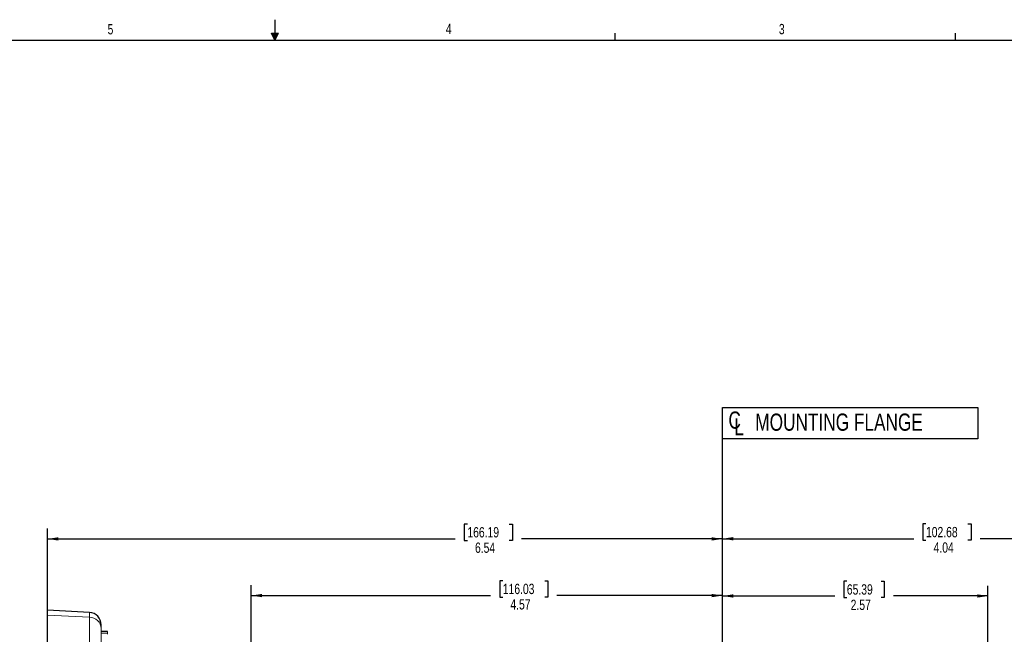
# Model space of a CAD drawing. Header units: inches. Extents: x 0.3 to 34.1, y 0.2 to 21.7.
# Tile 27 of 36: x 13.9 to 25.9, y 14.2 to 21.7. Entities that reach past the tile are written whole.
import ezdxf

# ---------------------------------------------------------------- set-up
doc = ezdxf.new("R2010")
doc.units = ezdxf.units.IN
doc.header["$MEASUREMENT"] = 0
doc.layers.add('SLD-0', color=7, linetype='Continuous', lineweight=25)
doc.styles.add('SLDTEXTSTYLE0', font='TXT', dxfattribs={"width": 0.75})
doc.dimstyles.new('SLDDIMSTYLE0', dxfattribs={"dimtxt": 0.125, "dimasz": 0.13, "dimexe": 0, "dimexo": 0.0625, "dimgap": 0.03125, "dimtad": 0, "dimtih": 1, "dimtoh": 1, "dimlfac": 0.8, "dimrnd": 1e-09, "dimzin": 12, "dimdsep": 46, "dimtxsty": 'SLDTEXTSTYLE0', "dimsah": 1, "dimcen": 0.09, "dimadec": 0, "dimazin": 3, "dimtfac": 1, "dimtofl": 0, "dimtmove": 0, "dimatfit": 3, "dimfxl": 1, "dimfrac": 2, "dimtolj": 1, "dimtzin": 12, "dimarcsym": 0})

# ---------------------------------------------------------------- blocks, each defined once
blk = doc.blocks.new('_D_6')
at = {"layer": 'SLD-0'}
for p, q in [((19.356, 15.542), (19.318, 15.542)), ((19.318, 15.542), (19.318, 15.344)), ((19.864, 15.542), (19.902, 15.542)), ((19.902, 15.542), (19.902, 15.344)), ((14.268, 13.649), (14.268, 15.487)), ((14.268, 15.362), (19.208, 15.362)), ((19.318, 15.344), (19.356, 15.344)), ((19.902, 15.344), (19.864, 15.344)), ((22.447, 15.362), (20.011, 15.362))]:
    blk.add_line(p, q, dxfattribs=at)
for points in [[(14.268, 15.362), (14.398, 15.342), (14.398, 15.382)], [(22.447, 15.362), (22.317, 15.382), (22.317, 15.342)]]:
    blk.add_solid(points, dxfattribs=at)
at = {"layer": 'SLD-0', "char_height": 0.125, "attachment_point": 1, "style": 'SLDTEXTSTYLE0'}
for s, insert in [('166.19', (19.356, 15.505)), ('6.54', (19.448, 15.318))]:
    blk.add_mtext(s, dxfattribs=dict(at, insert=insert))
blk = doc.blocks.new('_D_7')
at = {"layer": 'SLD-0'}
for p, q in [((16.737, 12.976), (16.737, 14.8)), ((19.785, 14.855), (19.747, 14.855)), ((19.747, 14.855), (19.747, 14.657)), ((20.293, 14.855), (20.331, 14.855)), ((20.331, 14.855), (20.331, 14.657)), ((16.737, 14.675), (19.637, 14.675)), ((19.747, 14.657), (19.785, 14.657)), ((20.331, 14.657), (20.293, 14.657)), ((22.447, 14.675), (20.44, 14.675))]:
    blk.add_line(p, q, dxfattribs=at)
for points in [[(16.737, 14.675), (16.867, 14.655), (16.867, 14.695)], [(22.447, 14.675), (22.317, 14.695), (22.317, 14.655)]]:
    blk.add_solid(points, dxfattribs=at)
at = {"layer": 'SLD-0', "char_height": 0.125, "attachment_point": 1, "style": 'SLDTEXTSTYLE0'}
for s, insert in [('116.03', (19.785, 14.818)), ('4.57', (19.877, 14.631))]:
    blk.add_mtext(s, dxfattribs=dict(at, insert=insert))
blk = doc.blocks.new('_D_8')
at = {"layer": 'SLD-0'}
for p, q in [((23.955, 14.85), (23.917, 14.85)), ((23.917, 14.85), (23.917, 14.651)), ((24.371, 14.85), (24.409, 14.85)), ((24.409, 14.85), (24.409, 14.651)), ((25.665, 13.996), (25.665, 14.795)), ((22.447, 14.67), (23.808, 14.67)), ((23.917, 14.651), (23.955, 14.651)), ((24.409, 14.651), (24.371, 14.651)), ((25.665, 14.67), (24.519, 14.67))]:
    blk.add_line(p, q, dxfattribs=at)
for points in [[(22.447, 14.67), (22.577, 14.65), (22.577, 14.69)], [(25.665, 14.67), (25.535, 14.69), (25.535, 14.65)]]:
    blk.add_solid(points, dxfattribs=at)
at = {"layer": 'SLD-0', "char_height": 0.125, "attachment_point": 1, "style": 'SLDTEXTSTYLE0'}
for s, insert in [('65.39', (23.955, 14.812)), ('2.57', (24.001, 14.625))]:
    blk.add_mtext(s, dxfattribs=dict(at, insert=insert))
blk = doc.blocks.new('_D_9')
at = {"layer": 'SLD-0'}
for p, q in [((24.914, 15.544), (24.876, 15.544)), ((24.876, 15.544), (24.876, 15.346)), ((25.422, 15.544), (25.46, 15.544)), ((25.46, 15.544), (25.46, 15.346)), ((27.5, 11.076), (27.5, 15.489)), ((22.447, 15.364), (24.766, 15.364)), ((24.876, 15.346), (24.914, 15.346)), ((25.46, 15.346), (25.422, 15.346)), ((27.5, 15.364), (25.57, 15.364))]:
    blk.add_line(p, q, dxfattribs=at)
for points in [[(22.447, 15.364), (22.577, 15.344), (22.577, 15.384)], [(27.5, 15.364), (27.37, 15.384), (27.37, 15.344)]]:
    blk.add_solid(points, dxfattribs=at)
at = {"layer": 'SLD-0', "char_height": 0.125, "attachment_point": 1, "style": 'SLDTEXTSTYLE0'}
for s, insert in [('102.68', (24.914, 15.507)), ('4.04', (25.006, 15.32))]:
    blk.add_mtext(s, dxfattribs=dict(at, insert=insert))
blk = doc.blocks.new('SW_SYMBOL_MOD_CL')
at = {"layer": 'SLD-0', "color": 0, "char_height": 30.8, "attachment_point": 5, "style": 'SLDTEXTSTYLE0'}
for s, insert in [('C', (15.7, 23.6)), ('L', (23.6, 11.8))]:
    blk.add_mtext(s, dxfattribs=dict(at, insert=insert))
blk = doc.blocks.new('SW_NOTE_5')
at = {"layer": 'SLD-0', "color": 0}
for p, q in [((-0.042, -0.036), (-0.042, 0.343)), ((-0.042, 0.343), (3.054, 0.343)), ((3.054, 0.343), (3.054, -0.036)), ((3.054, -0.036), (-0.042, -0.036))]:
    blk.add_line(p, q, dxfattribs=at)
at = {"layer": 'SLD-0', "color": 0, "xscale": 0.0067592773, "yscale": 0.0067592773, "zscale": 0.0067592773}
blk.add_blockref('SW_SYMBOL_MOD_CL', (0, 0.029), dxfattribs=at)
at = {"layer": 'SLD-0', "color": 0, "insert": (0.356, 0.269), "char_height": 0.20833, "attachment_point": 1, "style": 'SLDTEXTSTYLE0'}
blk.add_mtext('MOUNTING FLANGE', dxfattribs=at)

msp = doc.modelspace()

# ---------------------------------------------------------------- linework, layer by layer
at = {"color": 7, "linetype": 'Continuous', "lineweight": 25}
for p, q in [((14.776, 14.471), (14.268, 14.498)), ((14.993, 14.24), (14.918, 14.24))]:
    msp.add_line(p, q, dxfattribs=at)
at = {"color": 144, "linetype": 'Continuous', "lineweight": 18}
for p, q in [((14.268, 14.498), (14.268, 14.438)), ((14.776, 14.471), (14.776, 14.413)), ((14.268, 14.438), (14.776, 14.413)), ((14.268, 14.438), (14.268, 13.929)), ((14.776, 14.413), (14.776, 13.905)), ((14.918, 14.277), (14.918, 14.321)), ((14.918, 13.768), (14.918, 14.277)), ((14.918, 14.22), (14.993, 14.22))]:
    msp.add_line(p, q, dxfattribs=at)
at = {"color": 7, "linetype": 'Continuous', "lineweight": 25}
msp.add_arc((14.768, 14.321), 0.15, 0, 87, dxfattribs=at)
at = {"color": 144, "linetype": 'Continuous', "lineweight": 18}
msp.add_arc((14.775, 14.27), 0.143, 2.5333, 89.6552, dxfattribs=at)
for points, knots in [([(14.268, 14.495), (14.268, 14.496), (14.268, 14.498), (14.268, 14.481), (14.268, 14.452), (14.268, 14.438)], [0, 0, 0, 0, 0.165107, 0.585767, 1, 1, 1, 1]), ([(14.918, 14.319), (14.918, 14.32), (14.918, 14.322), (14.918, 14.309), (14.918, 14.287), (14.918, 14.277)], [0, 0, 0, 0, 0.165106, 0.585767, 1, 1, 1, 1]), ([(14.993, 14.22), (14.993, 14.221), (14.993, 14.223), (14.993, 14.226), (14.993, 14.232), (14.993, 14.238), (14.993, 14.241), (14.993, 14.24), (14.993, 14.24)], [0, 0, 0, 0, 0.0582324, 0.1361996, 0.2919408, 0.6412233, 0.987243, 1, 1, 1, 1]), ([(14.993, 14.24), (14.993, 14.24), (14.993, 14.241), (14.993, 14.237), (14.993, 14.23), (14.993, 14.224), (14.993, 14.221), (14.993, 14.22)], [0, 0, 0, 0, 0.102242, 0.475064, 0.794261, 0.915208, 1, 1, 1, 1]), ([(14.993, 14.239), (14.993, 14.238), (14.993, 14.235), (14.993, 14.23), (14.993, 14.227)], [0, 0, 0, 0, 0.4892945, 1, 1, 1, 1]), ([(14.993, 14.22), (14.993, 14.22), (14.993, 14.219), (14.993, 14.217), (14.993, 14.216), (14.993, 14.214), (14.993, 14.211), (14.993, 14.209), (14.993, 14.208), (14.993, 14.206), (14.993, 14.206), (14.993, 14.206)], [0, 0, 0, 0, 0.0765292, 0.1597046, 0.2515466, 0.3844275, 0.5283982, 0.6633612, 0.7921869, 0.9065794, 1, 1, 1, 1])]:
    msp.add_open_spline(points, degree=3, knots=knots, dxfattribs=at)
at = {"layer": 'SLD-0'}
for p, q in [((17.023, 21.658), (17.023, 21.411)), ((16.981, 21.496), (17.067, 21.496)), ((17.023, 21.411), (16.981, 21.496)), ((17.023, 21.411), (16.989, 21.496)), ((17.023, 21.411), (17.009, 21.496)), ((17.023, 21.411), (17.036, 21.496)), ((17.023, 21.411), (17.046, 21.496)), ((17.023, 21.411), (17.067, 21.496)), ((21.148, 21.411), (21.148, 21.495)), ((25.273, 21.411), (25.273, 21.495)), ((0.523, 21.411), (33.523, 21.411)), ((22.447, 2.381), (22.447, 16.641))]:
    msp.add_line(p, q, dxfattribs=at)

# ---------------------------------------------------------------- block references
msp.add_blockref('SW_NOTE_5', (22.489, 16.613), dxfattribs=at)

# ---------------------------------------------------------------- texts
at = {"color": 7, "linetype": 'Continuous', "lineweight": 0, "char_height": 0.125, "attachment_point": 1, "style": 'SLDTEXTSTYLE0'}
for s, insert in [('5', (14.995, 21.605)), ('4', (19.095, 21.61)), ('3', (23.131, 21.607))]:
    msp.add_mtext(s, dxfattribs=dict(at, insert=insert))

# ---------------------------------------------------------------- dimensions: what is measured, and where the dimension line sits
at = {"layer": 'SLD-0'}
for base, p1, p2, picture, middle in [((22.447, 15.362), (14.268, 13.599), (22.447, 16.641), '_D_6', (19.61, 15.362)), ((22.447, 14.675), (16.737, 12.926), (22.447, 16.641), '_D_7', (20.039, 14.675)), ((25.665, 14.67), (22.447, 16.641), (25.665, 13.946), '_D_8', (24.163, 14.67)), ((22.447, 15.364), (27.5, 11.026), (22.447, 16.641), '_D_9', (25.168, 15.364))]:
    dim = msp.add_linear_dim(base=base, p1=p1, p2=p2, dimstyle='SLDDIMSTYLE0', dxfattribs=at)
    dim.commit()
    dim.dimension.update_dxf_attribs({"geometry": picture, "text_midpoint": middle, "dimtype": 160})

doc.saveas('drawing.dxf')
